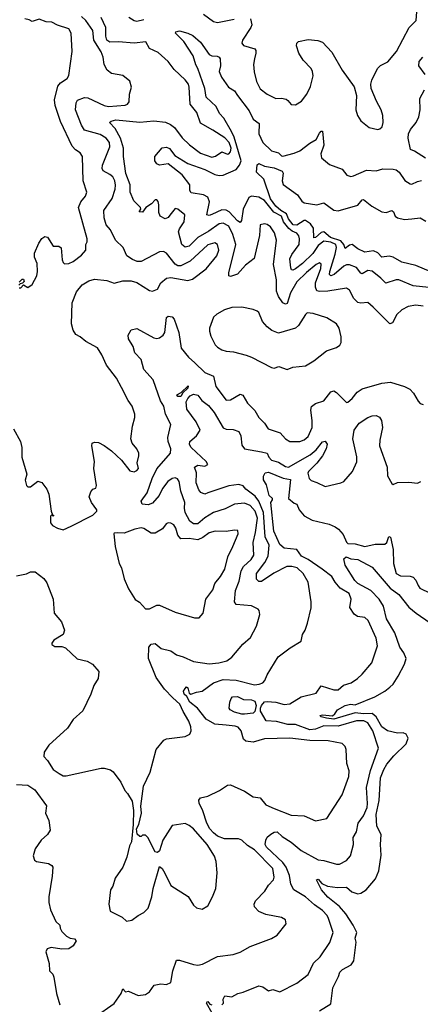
# Model space of a CAD drawing. Extents: x 1493970 to 1595317, y 729910 to 844791.
# Tile 21 of 256: x 1529368 to 1532196, y 767888 to 774830. Entities that reach past the tile are written whole.
import ezdxf

# ---------------------------------------------------------------- set-up
doc = ezdxf.new("R2010")
doc.units = 0

msp = doc.modelspace()

# ---------------------------------------------------------------- linework, layer by layer
at = {"layer": '0CON10XD'}
for points in [[(1530665, 774868.5), (1530735, 774818.5), (1530765, 774811.2), (1530881.2, 774835)], [(1530997.5, 774837.5), (1531005.7, 774795), (1530998.9, 774775), (1530940.8, 774685), (1530936.2, 774665), (1530948.3, 774648.3), (1531026.7, 774625), (1531033.8, 774613.8), (1531034, 774595), (1531025.7, 774555), (1531018.6, 774515), (1531023.6, 774463.6), (1531040.6, 774395), (1531065, 774342), (1531115, 774305.6), (1531175, 774273.8), (1531215, 774276), (1531248.8, 774268.8), (1531261.7, 774261.7), (1531285, 774231.2), (1531315, 774230.8), (1531358, 774255), (1531394.2, 774305.8), (1531420.9, 774359.1), (1531440, 774435), (1531435.6, 774465), (1531425.6, 774485), (1531368.9, 774545), (1531337.1, 774595), (1531322, 774645), (1531324.1, 774665.9), (1531335, 774676.2), (1531405, 774690), (1531473, 774683), (1531505, 774672.5), (1531571.8, 774601.8), (1531645, 774474), (1531727.7, 774357.7), (1531746.2, 774295), (1531741.2, 774195), (1531752.5, 774155), (1531775, 774116), (1531835, 774069.4), (1531895, 774055.6), (1531910.2, 774059.8), (1531925.6, 774075), (1531933.6, 774105), (1531931.1, 774155), (1531920, 774195), (1531885.8, 774255), (1531848.8, 774345), (1531846, 774375), (1531852.5, 774405), (1531894, 774486), (1531915, 774506.7), (1531966.2, 774533.8), (1532027.5, 774605), (1532115.9, 774774.1), (1532165.4, 774824.6), (1532170, 774885)], [(1529324.2, 771945), (1529374.3, 771855), (1529382.5, 771815), (1529382, 771745), (1529417.5, 771625), (1529406.9, 771583.1), (1529415, 771546), (1529425, 771537.5), (1529445, 771537.5), (1529495, 771576.7), (1529525, 771566.7), (1529559.7, 771519.7), (1529574.4, 771485), (1529590, 771365), (1529600, 771340), (1529610, 771335), (1529605, 771330), (1529595, 771340), (1529585, 771330), (1529585, 771282.5), (1529600, 771265), (1529634.1, 771244.1), (1529675, 771233.8), (1529731.4, 771258.6), (1529885, 771336.2), (1529913.3, 771365), (1529913.3, 771375), (1529874, 771425), (1529858.8, 771465), (1529869.3, 771500.7), (1529885, 771520), (1529905, 771527.5), (1529911.2, 771545), (1529890.5, 771665), (1529895.6, 771715), (1529876.7, 771825), (1529880, 771845), (1529895, 771852.5), (1529925, 771848), (1529965, 771828), (1530015, 771791.4), (1530085.6, 771725), (1530145, 771649.4), (1530177, 771643), (1530195, 771650.8), (1530207.1, 771665), (1530197.3, 771705), (1530210, 771755), (1530207.8, 771775), (1530194.4, 771805), (1530162.5, 771845), (1530152.5, 771875), (1530164.4, 771965), (1530180.6, 772025), (1530179.7, 772049.7), (1530162.9, 772105), (1530134.4, 772145), (1530086.3, 772236.3), (1530052.1, 772302.1), (1529980, 772395), (1529947.9, 772467.9), (1529917.3, 772517.3), (1529835, 772561.5), (1529795, 772594.6), (1529765, 772610.6), (1529745, 772640), (1529732.9, 772685), (1529739.3, 772835), (1529769.1, 772910.9), (1529808.6, 772961.4), (1529855, 772988.6), (1529895, 773001.9), (1529982.2, 772992.2), (1530035, 772972), (1530095, 772988.8), (1530155, 772990), (1530195, 772977.1), (1530285, 772921.8), (1530305, 772915.5), (1530340.2, 772929.8), (1530364.7, 772975.3), (1530403.1, 773006.9), (1530435, 773013.5), (1530555, 772992.2), (1530588.3, 773001.7), (1530685, 773073.3), (1530760, 773165), (1530773.8, 773205), (1530765, 773245.7), (1530745, 773256.8), (1530695, 773243.9), (1530571.5, 773128.5), (1530505, 773094.7), (1530485, 773094.6), (1530465, 773105.4), (1530405.2, 773185.2), (1530382.5, 773195), (1530355, 773193.1), (1530225, 773124.4), (1530196.3, 773126.3), (1530165, 773139.4), (1530125, 773165.7), (1530098.5, 773225), (1530045, 773275.5), (1530008.1, 773348.1), (1529978.1, 773385), (1529963.9, 773433.9), (1529963.1, 773485), (1530021, 773569), (1530042.1, 773635), (1530043.7, 773663.7), (1530039.7, 773695), (1530025, 773721.5), (1530005, 773739.3), (1529957.1, 773765), (1529950.9, 773780.9), (1529953.5, 773805), (1530004.6, 773935), (1530002.3, 773965), (1529977.7, 773995), (1529935, 774021.7), (1529825, 774050.5), (1529805, 774085.7), (1529761.8, 774195), (1529765.6, 774245), (1529775, 774262.5), (1529825, 774282.1), (1529848.7, 774278.7), (1529965.2, 774225.2), (1529995, 774218), (1530113.1, 774226.9), (1530129.2, 774235), (1530140, 774250), (1530142.9, 774305), (1530156.7, 774355), (1530146.5, 774396.5), (1530095, 774437.5), (1530015, 774450.4), (1529985, 774474.6), (1529963.6, 774513.6), (1529956.7, 774566.7), (1529943.9, 774603.9), (1529892.3, 774685), (1529883.2, 774755), (1529834.9, 774824.9), (1529805, 774852.1)], [(1529375, 772940), (1529395, 772960), (1529425, 772942.5), (1529455, 772962.5), (1529488, 773025), (1529493.8, 773055), (1529490.7, 773110.7), (1529473.3, 773155), (1529472.5, 773185), (1529503.3, 773255), (1529525, 773287.5), (1529545, 773302.5), (1529565, 773297.5), (1529605, 773232.5), (1529645, 773233.3), (1529661.2, 773221.2), (1529667, 773137), (1529675, 773117.5), (1529685, 773110), (1529715, 773111.4), (1529745, 773124.3), (1529805, 773169.2), (1529834.4, 773205), (1529834.3, 773245), (1529844, 773265), (1529844, 773286), (1529783.8, 773505), (1529800, 773545), (1529833.3, 773585), (1529842.5, 773615), (1529816.9, 773695), (1529810.6, 773865), (1529795, 773890.8), (1529761.8, 773911.8), (1529738.1, 773938.1), (1529655, 774112), (1529618.1, 774225), (1529613.9, 774265), (1529638, 774362), (1529655.8, 774385), (1529704.1, 774415.9), (1529715, 774436.7), (1529738.8, 774605), (1529732, 774735), (1529715.2, 774765.2), (1529635, 774790.9), (1529595, 774811.9), (1529555, 774816), (1529505, 774833.3), (1529455, 774817.5), (1529435, 774830), (1529405, 774836.7)], [(1529976, 774714), (1529976.6, 774775), (1529944.2, 774845.8)], [(1530137.3, 774847.3), (1530175, 774825.6), (1530195, 774820.9), (1530245, 774831.2)], [(1532255, 772941.9), (1532144.8, 772954.8), (1532045, 772996.7), (1532025, 772995.6), (1531952, 772972), (1531917.6, 773007.6), (1531855, 773056.1), (1531825, 773061.3), (1531785, 773038.2), (1531775, 773041.9), (1531745, 773082.1), (1531695, 773102.5), (1531675, 773102), (1531655, 773092.9), (1531586.9, 773033.1), (1531565, 773025.4), (1531554.8, 773034.8), (1531556, 773055), (1531595, 773178.2), (1531605.2, 773225), (1531599.4, 773245), (1531565, 773262.5), (1531515, 773269.3), (1531475, 773237.1), (1531437.3, 773182.7), (1531365, 773110.6), (1531315, 773072.6), (1531295, 773064.7), (1531287.4, 773067.4), (1531280.7, 773080.7), (1531274.6, 773145), (1531288.2, 773175), (1531339.7, 773245), (1531344, 773285), (1531337.4, 773307.4), (1531324.2, 773324.2), (1531290.1, 773340.1), (1531268.2, 773358.2), (1531231.2, 773405), (1531215.1, 773445), (1531162.8, 773472.8), (1531095, 773556.5), (1531055, 773579.7), (1531004.6, 773585.4), (1530985, 773575.8), (1530945.2, 773495), (1530934.6, 773415), (1530925, 773400.5), (1530905, 773412.3), (1530846.1, 773476.1), (1530825, 773487.6), (1530795, 773488.7), (1530724.1, 773455.9), (1530705, 773450.5), (1530690, 773455), (1530708.3, 773545), (1530695, 773578.6), (1530665, 773596), (1530579.1, 773609.1), (1530569.3, 773625), (1530567.9, 773665), (1530515, 773737.3), (1530415, 773813.8), (1530355, 773805.6), (1530335, 773813.3), (1530322.2, 773835), (1530321.9, 773865), (1530373.9, 773926.1), (1530405, 773932.2), (1530425, 773921.2), (1530463.1, 773873.1), (1530555.7, 773815.7), (1530675, 773773.9), (1530745, 773738.5), (1530775, 773732), (1530805, 773734.8), (1530896, 773775), (1530919.8, 773805), (1530932.1, 773835), (1530882.2, 774002.2), (1530862.3, 774042.3), (1530809.7, 774135), (1530778.3, 774168.3), (1530755, 774218.9), (1530684.6, 774285), (1530675.7, 774345), (1530626.2, 774485), (1530611.6, 774511.6), (1530593.3, 774575), (1530526.9, 774676.9), (1530476, 774725), (1530468.8, 774735), (1530470, 774745), (1530495, 774750.6), (1530555, 774736.2), (1530589.6, 774719.6), (1530645, 774671.9), (1530704.7, 774584.7), (1530724.6, 774574.6), (1530762.1, 774572.1), (1530775.4, 774565.4), (1530782.9, 774555), (1530785.6, 774505), (1530776.4, 774465), (1530792.5, 774425), (1530841.1, 774355), (1530885, 774329.1), (1530904.7, 774295), (1530988.2, 774188.2), (1531015, 774128.9), (1531058, 774098), (1531056.8, 774025), (1531085.3, 773965.3), (1531144.2, 773905), (1531195, 773890.6), (1531215, 773870), (1531225, 773867.5), (1531305, 773888.8), (1531344.2, 773905), (1531415, 773960.6), (1531460, 773985), (1531485, 774031.2), (1531495, 774043.8), (1531505, 774043.3), (1531514.6, 773945), (1531494.1, 773884.1), (1531497.3, 773857.3), (1531555, 773809.2), (1531645, 773776), (1531677.5, 773735), (1531705, 773725.8), (1531725, 773728.6), (1531815, 773768.9), (1531885, 773763.8), (1531932.3, 773777.7), (1532005, 773777.5), (1532025, 773772.5), (1532045.5, 773755.5), (1532087.3, 773697.3), (1532125, 773673.3), (1532135, 773670), (1532175, 773689.2), (1532205, 773695.6)], [(1532215, 772811.1), (1532165, 772817.5), (1532111.1, 772808.9), (1532064.6, 772785.4), (1532029.3, 772750.7), (1531998.3, 772691.7), (1531980, 772685), (1531863.6, 772803.6), (1531825, 772835.5), (1531775, 772831.2), (1531755, 772836.4), (1531726.9, 772865), (1531695, 772922.5), (1531675, 772936.7), (1531543.4, 772916.6), (1531484.1, 772914.1), (1531465, 772919.5), (1531455.7, 772945), (1531455.6, 772975), (1531492.5, 773075), (1531495, 773107.5), (1531485, 773117.1), (1531461.1, 773105), (1531392, 773048), (1531325, 772982), (1531279.6, 772905), (1531255, 772829.2), (1531245, 772824.6), (1531225, 772833.2), (1531195, 772877.5), (1531181.3, 772915), (1531181, 772995), (1531159.8, 773105), (1531180, 773275), (1531166.9, 773326.9), (1531139.2, 773369.2), (1531115, 773386.7), (1531095, 773391.4), (1531065.9, 773384.1), (1531061.5, 773308.5), (1531024, 773146), (1530960.9, 773099.1), (1530905, 773036.2), (1530855, 773020), (1530843.3, 773025), (1530844.2, 773045), (1530893, 773245), (1530873.4, 773315), (1530844.7, 773375), (1530805, 773395.3), (1530775, 773390.5), (1530701.9, 773338.1), (1530626.3, 773293.7), (1530565, 773233.8), (1530535, 773225.5), (1530512, 773245), (1530489.2, 773335), (1530495.4, 773355), (1530528.2, 773405), (1530534.4, 773454.4), (1530485, 773494.2), (1530465, 773498.1), (1530427.6, 773452.4), (1530415, 773434.4), (1530395, 773426.5), (1530360, 773445), (1530350.5, 773470.5), (1530350, 773525), (1530345, 773547.5), (1530335, 773560), (1530325, 773560), (1530298.7, 773531.3), (1530257.5, 773505), (1530235, 773474.3), (1530212, 773475), (1530223.3, 773495), (1530221.2, 773505), (1530173.3, 773553.3), (1530148.5, 773615), (1530147.3, 773665), (1530117.5, 773745), (1530100.3, 773865), (1530100.3, 773925), (1530080.7, 773995), (1530042.7, 774062.7), (1530002.5, 774105), (1530013.3, 774115), (1530045.5, 774124.5), (1530215, 774107), (1530315, 774116), (1530397.6, 774107.6), (1530432, 774092), (1530460, 774070), (1530515, 773997.5), (1530566.9, 773946.9), (1530645, 773889.6), (1530725, 773861.4), (1530750.8, 773869.2), (1530795, 773898.5), (1530835, 773882.7), (1530845, 773883.9), (1530855, 773897.8), (1530859.7, 773925), (1530845.5, 773965), (1530815, 773996.3), (1530732.3, 774052.3), (1530645, 774100.8), (1530617.5, 774175), (1530571.5, 774235), (1530565.3, 774355), (1530558.7, 774375), (1530535, 774407.3), (1530458.8, 774478.8), (1530415, 774535.9), (1530345, 774600), (1530285, 774627.5), (1530257.5, 774675), (1530175, 774663.7), (1530065.2, 774674.8), (1530005, 774671.4), (1529983.9, 774685), (1529976, 774714)], [(1532230.9, 774445), (1532184.4, 774505), (1532187.5, 774535), (1532213.6, 774566.4)], [(1532233.3, 773853.3), (1532155, 773904), (1532125.8, 773915.8), (1532110.8, 773995), (1532113.1, 774025), (1532125.8, 774055), (1532167.1, 774105), (1532184.4, 774145), (1532194.4, 774195), (1532192, 774275), (1532224.3, 774335)], [(1532315, 773034), (1532165, 773097.6), (1532065, 773120.7), (1532003.5, 773156.5), (1531975, 773162.5), (1531925, 773156.1), (1531895, 773186.2), (1531865, 773200.3), (1531805, 773190), (1531753.7, 773213.7), (1531715, 773244.5), (1531695, 773240.8), (1531665, 773217.1), (1531657, 773245), (1531635, 773271), (1531562.3, 773295), (1531515, 773334.8), (1531495, 773330.2), (1531455, 773294.1), (1531445, 773291.9), (1531441.2, 773361.2), (1531420.7, 773390.7), (1531385, 773415.3), (1531375, 773414.8), (1531325, 773381.5), (1531297.3, 773385), (1531266.2, 773425), (1531250.7, 773460.7), (1531210.3, 773485), (1531175, 773515.7), (1531137.5, 773567.5), (1531092, 773705), (1531038.5, 773755), (1531045, 773807.5), (1531055, 773815.3), (1531095, 773798.4), (1531165, 773786.5), (1531221.1, 773761.1), (1531227, 773747), (1531220.9, 773695), (1531228.8, 773668.8), (1531328.7, 773595), (1531359.7, 773549.7), (1531375, 773539.3), (1531465, 773525.8), (1531515, 773539.1), (1531585, 773487.1), (1531615, 773481.5), (1531755, 773523.2), (1531785, 773560), (1531795, 773562.5), (1531853.3, 773515), (1531925, 773475.4), (1531955, 773471.8), (1531995, 773484.4), (1532005.9, 773475.9), (1532018.5, 773445), (1532035, 773432.1), (1532085, 773420.9), (1532136.1, 773426.1), (1532195, 773433.5), (1532235, 773410)], [(1529365, 772980), (1529385, 773000), (1529395, 773000), (1529400, 772985), (1529388.3, 772971.7), (1529371.7, 772968.3), (1529361.7, 772958.3)], [(1529365, 772940), (1529375, 772940)], [(1531255, 772364.2), (1531295, 772379.2), (1531385, 772390.8), (1531445, 772424.3), (1531534.5, 772495.5), (1531605, 772519.2), (1531628.8, 772535), (1531636, 772555), (1531638, 772595), (1531624, 772655), (1531603.3, 772685), (1531535, 772728), (1531439.5, 772759.5), (1531397.7, 772762.3), (1531385, 772751.2), (1531336.2, 772673.8), (1531315.2, 772654.8), (1531195, 772620.4), (1531147.9, 772637.9), (1531115.6, 772665), (1531082.4, 772702.4), (1531056.2, 772765), (1531045, 772776.2), (1531017.1, 772787.1), (1530935, 772802.5), (1530865, 772800), (1530814.5, 772785.5), (1530758.8, 772755), (1530737, 772733), (1530707.5, 772655), (1530707.1, 772635), (1530718.3, 772598.3), (1530748.9, 772538.9), (1530765, 772520.8), (1530795, 772503.1), (1530825, 772492.2), (1530878.3, 772488.3), (1530965.5, 772465.5), (1531005, 772451.4), (1531145, 772378.8), (1531165, 772373.3), (1531196.1, 772383.9), (1531255, 772364.2)], [(1529345, 770908.6), (1529415, 770923.1), (1529445, 770937.5), (1529477.9, 770937.9), (1529539.5, 770889.5), (1529558.7, 770858.7), (1529605, 770743.3), (1529612.5, 770645), (1529663.6, 770583.6), (1529683.8, 770525), (1529674, 770495), (1529610, 770455), (1529594, 770435), (1529594, 770425), (1529615, 770411.4), (1529665, 770410), (1529691.2, 770401.2), (1529774.5, 770324.5), (1529845, 770306.2), (1529882.5, 770285), (1529926.4, 770233.6), (1529921.2, 770185), (1529892, 770135), (1529870, 770075), (1529813.2, 769956.8), (1529744.4, 769895.6), (1529705, 769834.3), (1529574.3, 769715.7), (1529540, 769665), (1529538.8, 769635), (1529565, 769606.2), (1529605, 769543.3), (1529646.7, 769515), (1529675, 769498.8), (1529695, 769498), (1529943.6, 769553.6), (1529965, 769553.3), (1530010, 769540), (1530027.7, 769527.7), (1530082.5, 769455), (1530110, 769395), (1530130, 769375), (1530160.9, 769320.9), (1530170.6, 769255), (1530169.2, 769155), (1530156.4, 769033.6), (1530142, 769005), (1530124.1, 768925.9), (1530095.8, 768854.2), (1530042.9, 768777.1), (1530025, 768720), (1530010, 768695), (1529996.4, 768593.6), (1530006.2, 768545), (1530092.1, 768502.1), (1530122.9, 768472.9), (1530159.7, 768480.3), (1530205, 768513.8), (1530245, 768534), (1530275, 768566.2), (1530300, 768645), (1530309.2, 768705), (1530355, 768860), (1530372.5, 768845), (1530392.3, 768812.3), (1530435, 768726.2), (1530557, 768647), (1530595, 768587.5), (1530615, 768567.5), (1530655, 768557.5), (1530695, 768583.3), (1530729.2, 768645), (1530752.5, 768705), (1530760.8, 768815), (1530754.3, 768895), (1530742.4, 768932.4), (1530692.2, 769015), (1530595, 769124.4), (1530565, 769148), (1530535, 769162), (1530445, 769147.5), (1530377.5, 769045), (1530355, 768970), (1530341.7, 768958.3), (1530325, 768962.5), (1530273, 769063), (1530255, 769080), (1530235, 769080), (1530225, 769070), (1530215, 769070), (1530198.3, 769088.3), (1530193.3, 769125), (1530210, 769155), (1530227.5, 769235), (1530223.8, 769285), (1530241.4, 769425), (1530288, 769525), (1530331.2, 769685), (1530385, 769751.2), (1530405, 769760), (1530535, 769775.8), (1530568.6, 769791.4), (1530578.1, 769815), (1530576.4, 769845), (1530562.7, 769885), (1530522.5, 769952.5), (1530499.4, 770005), (1530448.1, 770048.1), (1530390.9, 770110.9), (1530332.2, 770192.2), (1530277.1, 770325), (1530280, 770405), (1530295, 770426), (1530325, 770431.4), (1530366.7, 770396.7), (1530435, 770380.4), (1530475, 770351.8), (1530522.9, 770337.1), (1530595, 770305.6), (1530705, 770288.1), (1530774.5, 770294.5), (1530830.2, 770309.8), (1530865.5, 770334.5), (1530942.4, 770427.6), (1530996.2, 770473.8), (1531040, 770555), (1531064.1, 770635.9), (1531059.2, 770665), (1531050.8, 770675), (1531005, 770697.7), (1530896.4, 770706.4), (1530885.3, 770725), (1530891.6, 770805), (1530917.8, 770872.2), (1530931.1, 770945), (1530947.3, 770975), (1531002.5, 771025), (1531020, 771055), (1531014.8, 771145), (1531031.7, 771215), (1531045.7, 771315), (1531029, 771365), (1530994.5, 771405), (1530955, 771420.3), (1530885, 771413.8), (1530819.4, 771380.6), (1530735, 771354.7), (1530675, 771318.8), (1530625, 771274.7), (1530595, 771275.3), (1530568.9, 771295), (1530536.1, 771355), (1530530.2, 771385), (1530534.2, 771425), (1530505.2, 771505), (1530493.4, 771575), (1530482.9, 771592.9), (1530465, 771599.5), (1530445, 771595.9), (1530414.7, 771575), (1530375.8, 771525), (1530352.5, 771475), (1530305, 771420.5), (1530275, 771410.6), (1530232.5, 771415), (1530226, 771435), (1530266.7, 771495), (1530303.9, 771596.1), (1530336.4, 771663.6), (1530432.1, 771775), (1530434.7, 771805), (1530415.9, 771855), (1530413.3, 771885), (1530434.5, 771975), (1530398.2, 772048.2), (1530385.4, 772105), (1530362.7, 772142.7), (1530310.7, 772290.7), (1530244.8, 772364.8), (1530224.6, 772435), (1530181.8, 772481.7), (1530168.9, 772525), (1530135, 772579.2), (1530134.3, 772605), (1530155, 772644.1), (1530193.8, 772653.8), (1530315, 772587.3), (1530335, 772583.4), (1530355, 772587.7), (1530380.4, 772605), (1530392.4, 772625), (1530405, 772730), (1530415, 772738.8), (1530445, 772736), (1530457.6, 772717.6), (1530490.8, 772625), (1530508.5, 772515), (1530560.3, 772450.3), (1530605, 772411.8), (1530675, 772342.5), (1530735.7, 772315.8), (1530752.9, 772242.9), (1530825, 772148.1), (1530855, 772150), (1530925, 772189.2), (1530943.2, 772183.2), (1530975.9, 772125.9), (1531028.5, 772075), (1531055.7, 772025), (1531095.6, 771985), (1531122.5, 771945), (1531206.6, 771916.6), (1531245, 771874.4), (1531275, 771855.6), (1531345, 771856.7), (1531375, 771868.1), (1531405, 771892.5), (1531431.8, 771955), (1531432.5, 772005), (1531422.5, 772077.5), (1531427.5, 772102.5), (1531456, 772125), (1531515, 772142), (1531565, 772205.8), (1531585, 772212.5), (1531605, 772200.8), (1531675, 772132), (1531685, 772134), (1531715, 772160), (1531750.8, 772205), (1531785, 772228.1), (1531925, 772267.8), (1531985, 772274.3), (1532085, 772242.9), (1532121.2, 772225), (1532147.6, 772197.6), (1532179.5, 772139.5), (1532195, 772123.3), (1532215, 772117.5)], [(1530505, 772173.8), (1530485, 772173.8), (1530476.7, 772185), (1530507.5, 772202.5), (1530557.5, 772247.5), (1530555, 772232.5), (1530520, 772200), (1530505, 772173.8)], [(1529899.7, 767800.3), (1530035, 767893.8), (1530083.3, 767965), (1530095, 767998), (1530115, 767976.7), (1530135, 767981.2), (1530205, 767948.8), (1530255, 767956), (1530285, 767976.2), (1530316.4, 768023.6), (1530365, 768032.5), (1530405, 768027.5), (1530435, 768042.5), (1530449.2, 768125), (1530475, 768198.8), (1530495, 768199.2), (1530595, 768167.5), (1530625.5, 768164.5), (1530659.5, 768170.5), (1530764.5, 768225.5), (1530875, 768239.2), (1530925, 768255.8), (1530995, 768295.8), (1531145, 768352), (1531185, 768376.2), (1531248, 768455), (1531244.1, 768484.1), (1531215, 768500), (1531105, 768520), (1531055, 768543.3), (1531025.5, 768575.5), (1531023.5, 768595), (1531032.4, 768617.6), (1531097.5, 768685), (1531125, 768728.1), (1531158.8, 768765), (1531164.6, 768785.4), (1531153.8, 768845), (1531025, 768977.1), (1530975, 769007.9), (1530935, 769045.4), (1530913.4, 769053.4), (1530814, 769055), (1530765, 769073.1), (1530735, 769097.9), (1530710, 769125), (1530688.5, 769165), (1530661.5, 769251.5), (1530635, 769306.7), (1530632.4, 769327.6), (1530645, 769343.1), (1530695.3, 769354.7), (1530778, 769395), (1530835, 769433.1), (1530855, 769436.2), (1530955, 769390.9), (1531015, 769351.5), (1531065, 769342.9), (1531105, 769294.4), (1531165, 769269.5), (1531285, 769222.5), (1531376.1, 769216.1), (1531455, 769182.5), (1531535, 769197.5), (1531644, 769365), (1531690, 769495), (1531694.2, 769535), (1531677.1, 769585), (1531671.9, 769685), (1531665, 769706.7), (1531645, 769725.7), (1531545, 769745.5), (1531415, 769748.9), (1531275, 769765.3), (1531095, 769758.7), (1531015, 769735.4), (1530965, 769742.5), (1530947.7, 769757.7), (1530931.9, 769815), (1530910.9, 769840.9), (1530888.9, 769848.9), (1530825.3, 769855.3), (1530745, 769864.1), (1530685, 769899.5), (1530624.2, 769975), (1530569.3, 770019.3), (1530547.7, 770057.7), (1530528.9, 770075), (1530524.2, 770095), (1530535, 770115.5), (1530545, 770125.5), (1530555, 770119.4), (1530565, 770080.6), (1530575, 770073.9), (1530615, 770088.6), (1530655, 770094.7), (1530734.8, 770155.2), (1530805, 770178.2), (1530895, 770172.5), (1531025, 770141.5), (1531057.5, 770145), (1531084.4, 770155.6), (1531098.7, 770171.3), (1531115, 770210), (1531193, 770337), (1531277.7, 770402.3), (1531355, 770447.5), (1531364, 770495), (1531382, 770525), (1531399.2, 770575), (1531424.3, 770684.3), (1531425.5, 770725), (1531404.6, 770865), (1531369.1, 770925), (1531326, 770966), (1531288.8, 770975), (1531254.5, 770975.5), (1531161.8, 770928.1), (1531075, 770868.9), (1531055, 770869.4), (1531039.2, 770885), (1531040, 770925), (1531097.3, 771002.7), (1531122.2, 771047.8), (1531129.4, 771125), (1531101.2, 771185), (1531090, 771355), (1531054.9, 771434.9), (1531030.5, 771470.5), (1530965, 771521.2), (1530945, 771544.7), (1530915, 771553.2), (1530845, 771543.8), (1530695.4, 771494.6), (1530675, 771485.6), (1530647.3, 771497.3), (1530633.6, 771515), (1530613.1, 771565), (1530616.3, 771636.3), (1530602.5, 771675), (1530625, 771689.1), (1530675, 771683.1), (1530695.6, 771695), (1530685, 771715.7), (1530577.5, 771815), (1530566.2, 771835), (1530568.8, 771855), (1530615, 771895.8), (1530640.9, 771935), (1530614.7, 771995), (1530547.2, 772085), (1530542.8, 772135), (1530555, 772160.4), (1530571.8, 772178.2), (1530595, 772190.8), (1530625, 772182.5), (1530654.3, 772144.3), (1530699.6, 772109.6), (1530740.8, 772060.8), (1530805, 771951.4), (1530825, 771942.9), (1530875, 771941.8), (1530915, 771925.6), (1530929.3, 771895), (1530935, 771830), (1530955, 771805.4), (1531075.9, 771784.1), (1531114.3, 771775), (1531125.4, 771745), (1531144.4, 771725), (1531195, 771710.8), (1531245, 771678.9), (1531265, 771675.9), (1531418.8, 771761.2), (1531461.5, 771798.5), (1531505, 771854.5), (1531525, 771858.1), (1531537.4, 771837.4), (1531531.9, 771805), (1531504.3, 771755), (1531466.3, 771703.7), (1531407.5, 771645), (1531402.2, 771632.2), (1531411.4, 771595), (1531425, 771580.8), (1531465, 771568.1), (1531525, 771538), (1531635, 771564.4), (1531656.7, 771575), (1531717.9, 771645), (1531746.9, 771713.1), (1531748, 771748), (1531720, 771875), (1531729.3, 771935), (1531765, 771985.5), (1531825.4, 772024.6), (1531855, 772037.5), (1531885, 772039.2), (1531908.3, 772028.3), (1531922, 772005), (1531928.5, 771955), (1531910, 771865), (1531907.9, 771825), (1531961.4, 771675), (1531964.3, 771615), (1531995, 771560), (1532005, 771553.8), (1532035, 771566.2), (1532115, 771568.8), (1532175, 771563.3), (1532200, 771575)], [(1530795, 767883.8), (1530806.2, 767895), (1530803.6, 767925), (1530815, 767947.3), (1530865, 767941.1), (1530906.8, 767963.2), (1530945, 767972.5), (1531055, 768017.9), (1531085, 768010.9), (1531125, 767982.2), (1531155, 767992.2), (1531205, 767975.8), (1531323, 768037), (1531405, 768098), (1531442.1, 768177.9), (1531488.2, 768221.8), (1531557.2, 768322.8), (1531580, 768395), (1531547, 768493), (1531537.8, 768515), (1531505, 768549.1), (1531448.2, 768588.2), (1531385, 768646.5), (1531303.3, 768695), (1531281.5, 768735), (1531273.3, 768795), (1531248.5, 768855), (1531225, 768887.5), (1531110.2, 768995), (1531101.1, 769015), (1531104.2, 769045.8), (1531114.8, 769065.2), (1531141.7, 769088.3), (1531165, 769101.8), (1531185, 769104.4), (1531220.3, 769070.3), (1531285, 769030), (1531355, 768971.5), (1531475, 768906.2), (1531515, 768901.2), (1531604, 768876), (1531625, 768876), (1531675, 768901.2), (1531702.5, 768935), (1531724.3, 769015), (1531722.9, 769065), (1531745.5, 769104.5), (1531755.9, 769164.1), (1531795, 769217.5), (1531820.2, 769275), (1531823.6, 769303.6), (1531816.6, 769416.6), (1531844.1, 769535.9), (1531899.5, 769695), (1531860.2, 769815), (1531825, 769871.5), (1531796.1, 769886.1), (1531745, 769885.5), (1531615, 769848), (1531515, 769851.2), (1531455, 769827.5), (1531415, 769823.8), (1531315, 769859.8), (1531260.4, 769860.4), (1531180.8, 769880.8), (1531106.9, 769886.9), (1531068.1, 769955), (1531066.9, 769975), (1531075.2, 769995), (1531095, 770019.4), (1531115, 770023.8), (1531175, 770018.6), (1531235, 770001.6), (1531274.7, 770005.3), (1531355, 770055.4), (1531459.5, 770080.5), (1531495, 770133.8), (1531585, 770104.5), (1531615, 770105.8), (1531653, 770137), (1531708, 770155), (1531752, 770185), (1531786.2, 770215), (1531854, 770295), (1531892.9, 770415), (1531885, 770470), (1531828.1, 770595), (1531805, 770614.2), (1531751.7, 770621.7), (1531727.9, 770637.9), (1531699.2, 770685), (1531707.1, 770745), (1531692.5, 770785), (1531630.9, 770820.9), (1531593.8, 770865), (1531570.9, 770905), (1531504, 770955), (1531405.2, 771025), (1531357.8, 771047.8), (1531325, 771094.6), (1531235, 771103.2), (1531205, 771130.7), (1531162.3, 771225), (1531141.2, 771425), (1531152.9, 771445), (1531152, 771455), (1531128.4, 771475), (1531109.5, 771549.5), (1531090, 771585), (1531088.3, 771611.7), (1531100, 771635), (1531125, 771639.2), (1531227.6, 771597.6), (1531278.8, 771588.8), (1531265.5, 771455), (1531305, 771420.5), (1531324.3, 771414.3), (1531340.4, 771375), (1531375, 771332.5), (1531431.3, 771301.3), (1531552.3, 771272.3), (1531595.3, 771255.3), (1531618.8, 771238.8), (1531650.9, 771200.9), (1531675, 771145.7), (1531685, 771137.7), (1531735, 771135.3), (1531805, 771115.4), (1531877.6, 771132.4), (1531945, 771132.3), (1531958.8, 771145), (1531973.6, 771186.4), (1531985, 771182.5), (1532004.8, 771095), (1532006.2, 770995), (1532026.1, 770926.1), (1532055, 770909.1), (1532125, 770906.2), (1532145, 770898.6), (1532165, 770878.8), (1532180, 770840), (1532193.1, 770823.1), (1532265, 770786.7)], [(1530602.1, 770612.1), (1530635, 770614), (1530662.5, 770645), (1530680.8, 770745), (1530730.2, 770809.8), (1530744.5, 770855), (1530785, 770904.2), (1530815.4, 770955), (1530836.1, 771043.9), (1530873.3, 771115), (1530909.2, 771205), (1530907.5, 771227.5), (1530885, 771232), (1530825, 771221.8), (1530747.5, 771225), (1530705, 771211.5), (1530660.4, 771179.6), (1530625, 771163.5), (1530565, 771173.2), (1530505, 771169.6), (1530484.8, 771194.8), (1530469.6, 771245), (1530455, 771268.6), (1530435, 771280.8), (1530415, 771282.5), (1530402, 771275), (1530375, 771240), (1530325, 771210), (1530295, 771210.9), (1530245, 771242.7), (1530225, 771246.3), (1530181.5, 771238.5), (1530105, 771210.8), (1530057, 771213), (1530035, 771210), (1530033.3, 771205), (1530040.8, 771115), (1530070, 770995), (1530086, 770965), (1530105, 770887.5), (1530135, 770817.5), (1530183, 770743), (1530213.9, 770723.9), (1530255.8, 770675.8), (1530285, 770675.6), (1530335, 770702.5), (1530355, 770702.9), (1530465, 770652.5), (1530602.1, 770612.1)], [(1532038.2, 770201.8), (1532084.7, 770285), (1532095.2, 770325.2), (1532078.5, 770365), (1532051.3, 770405), (1532016.7, 770506.7), (1531957.1, 770605), (1531934.8, 770695), (1531905, 770743.5), (1531845.4, 770805), (1531755.6, 770855), (1531734.6, 770875), (1531665, 770984.4), (1531655, 771030), (1531672.3, 771042.3), (1531705, 771028.8), (1531755, 771024.2), (1531855, 770970), (1531982.4, 770822.4), (1532045, 770776.4), (1532115, 770688.7), (1532165.8, 770645.8), (1532265, 770576.5)], [(1531485, 767841.9), (1531565, 767891.2), (1531577.9, 768005), (1531619.3, 768085), (1531627.9, 768115), (1531647.1, 768132.9), (1531707.1, 768165), (1531727.5, 768195), (1531742.4, 768325), (1531736.2, 768355), (1531748.5, 768395), (1531722.7, 768445), (1531670.3, 768525), (1531625, 768578.3), (1531544, 768644), (1531498.6, 768695), (1531462.5, 768765), (1531475, 768770.8), (1531500.3, 768740.3), (1531540.2, 768720.2), (1531610.5, 768710.5), (1531675, 768714), (1531711.8, 768681.8), (1531755, 768665.6), (1531775, 768670.9), (1531813.1, 768695), (1531878.5, 768771.5), (1531901.8, 768828.2), (1531918.5, 768938.5), (1531913.6, 769015), (1531919.1, 769085), (1531888.5, 769145), (1531885.2, 769225), (1531905.2, 769325), (1531914.8, 769485), (1531937.5, 769542.5), (1531959.6, 769580.4), (1532009.7, 769640.3), (1532096.6, 769725), (1532110, 769765), (1532095, 769792.1), (1532075, 769802.2), (1532035, 769798.9), (1531965, 769815.4), (1531925, 769845.4), (1531885.1, 769915.1), (1531855, 769937.3), (1531794.9, 769934.9), (1531735, 769943.8), (1531585, 769898.9), (1531533.8, 769905), (1531496.7, 769915), (1531487.5, 769925), (1531505, 769929.4), (1531575, 769921.9), (1531593.3, 769935), (1531612.1, 769965), (1531665, 769995.5), (1531703.5, 770003.5), (1531735, 770000), (1531875.3, 770054.7), (1531945, 770095.5), (1531981.1, 770125), (1532004, 770146), (1532038.2, 770201.8)], [(1530935, 769933.9), (1530885, 769947.9), (1530852.5, 769965), (1530846.7, 769975), (1530850.7, 770019.3), (1530860, 770045), (1530870, 770055), (1530905, 770058.2), (1530947.4, 770037.4), (1531005.1, 770035.1), (1531027.7, 770025), (1531037.5, 769995), (1531027.2, 769952.8), (1531015, 769941.7), (1530955, 769934.2), (1530935, 769933.9)], [(1529345, 769437.2), (1529425, 769432.1), (1529475, 769399.4), (1529556.8, 769286.8), (1529550.8, 769235), (1529574, 769184), (1529583.6, 769115), (1529564.4, 769085), (1529520, 769045), (1529478, 768985), (1529463.3, 768935), (1529473.3, 768905), (1529487.5, 768895), (1529570.3, 768880.3), (1529595.7, 768865.7), (1529602, 768855), (1529598.3, 768791.7), (1529573.6, 768645), (1529573.6, 768605), (1529584.6, 768554.6), (1529622.7, 768472.7), (1529651.9, 768445), (1529654, 768424), (1529665, 768400), (1529697.7, 768367.7), (1529725, 768353.8), (1529755, 768350), (1529766.7, 768335), (1529745, 768300), (1529715, 768280), (1529666.1, 768276.1), (1529591.1, 768288.9), (1529561.7, 768278.3), (1529551.7, 768258.3), (1529575.7, 768175), (1529579.2, 768125), (1529600.9, 768100.9), (1529609.1, 768079.1), (1529628.9, 767965), (1529651.9, 767885)], [(1530725.4, 767825), (1530686, 767895), (1530691.2, 767905), (1530695, 767907.5), (1530709.7, 767889.7), (1530723.4, 767883.4)]]:
    msp.add_lwpolyline(points, dxfattribs=at)

doc.saveas('drawing.dxf')
